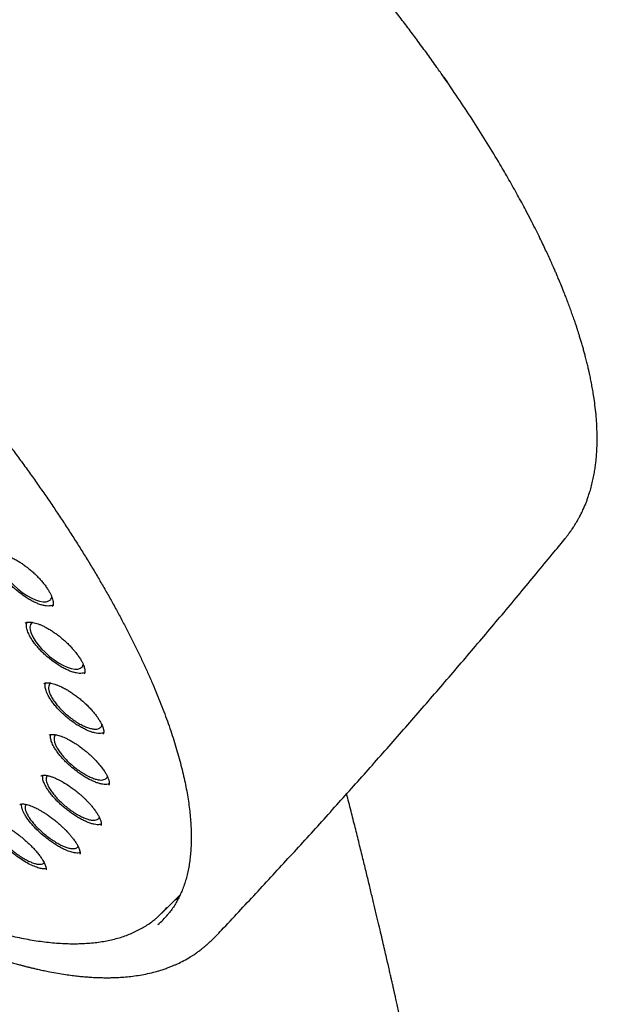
# Model space of a CAD drawing. Header units: millimetres. Extents: x 8 to 1577, y 12 to 2534.
# Tile 27 of 65: x 1348 to 1374, y 853 to 897. Entities that reach past the tile are written whole.
import ezdxf

# ---------------------------------------------------------------- set-up
doc = ezdxf.new("R2010")
doc.units = ezdxf.units.MM

msp = doc.modelspace()

# ---------------------------------------------------------------- linework, layer by layer
at = {"color": 7, "linetype": 'Continuous', "lineweight": 30}
for p, q in [((1366.498, 894.226), (1366.663, 893.987)), ((1366.546, 894.161), (1366.5, 894.227)), ((1347.829, 869.874), (1347.824, 869.871)), ((1353.916, 856.936), (1354.75, 857.772)), ((1354.666, 857.595), (1354.481, 857.503)), ((1356.345, 855.929), (1356.342, 855.926))]:
    msp.add_line(p, q, dxfattribs=at)
at = {"color": 7, "linetype": 'Continuous', "lineweight": 30, "flags": 128}
for points in [[(1346.798, 872.944), (1346.738, 872.911), (1346.677, 872.832), (1346.648, 872.725), (1346.652, 872.597), (1346.691, 872.446), (1346.761, 872.284), (1346.863, 872.106), (1346.99, 871.928), (1347.145, 871.743), (1347.315, 871.569), (1347.504, 871.399), (1347.698, 871.248), (1347.901, 871.111), (1348.097, 871.001), (1348.29, 870.913), (1348.466, 870.856), (1348.628, 870.827), (1348.763, 870.829), (1348.876, 870.863), (1348.876, 870.863)], [(1348.167, 869.905), (1348.126, 869.883), (1348.068, 869.806), (1348.041, 869.7), (1348.049, 869.575), (1348.09, 869.426), (1348.163, 869.266), (1348.268, 869.091), (1348.398, 868.915), (1348.555, 868.733), (1348.727, 868.56), (1348.919, 868.392), (1349.114, 868.243), (1349.318, 868.108), (1349.514, 867.999), (1349.707, 867.912), (1349.882, 867.855), (1350.043, 867.826), (1350.177, 867.828), (1350.288, 867.86), (1350.288, 867.86)]]:
    msp.add_lwpolyline(points, dxfattribs=at)
at = {"color": 7, "linetype": 'Continuous', "lineweight": 30}
for centre, radius, start, end in [((1351.22, 859.624), 3.807, 309.911, 320.1805), ((1351.259, 859.349), 3.836, 310.35, 319.8317)]:
    msp.add_arc(centre, radius, start, end, dxfattribs=at)
for points, knots in [([(1366.5, 894.227), (1366.397, 894.373), (1366.159, 894.714), (1365.773, 895.251), (1365.359, 895.819), (1364.949, 896.368), (1364.548, 896.897), (1364.139, 897.426), (1363.724, 897.955), (1363.302, 898.483), (1362.874, 899.01), (1362.44, 899.536), (1362, 900.061), (1361.555, 900.583), (1361.105, 901.104), (1360.65, 901.621), (1360.191, 902.135), (1359.729, 902.644), (1359.267, 903.147), (1358.806, 903.64), (1358.358, 904.113), (1357.947, 904.541), (1357.587, 904.911), (1357.188, 905.317), (1356.903, 905.602), (1356.72, 905.786)], [0, 0, 0, 0, 0.037246, 0.086819, 0.136763, 0.181631, 0.226532, 0.271457, 0.316401, 0.361358, 0.406322, 0.451284, 0.496234, 0.541157, 0.586034, 0.630839, 0.675529, 0.720037, 0.764241, 0.807902, 0.850457, 0.890204, 0.922366, 0.949988, 1, 1, 1, 1]), ([(1306.867, 905.253), (1306.817, 905.203), (1306.72, 905.11), (1306.598, 904.981), (1306.502, 904.874), (1306.422, 904.78), (1306.353, 904.697), (1306.294, 904.622), (1306.237, 904.549), (1306.183, 904.476), (1306.128, 904.399), (1306.071, 904.316), (1306.011, 904.227), (1305.955, 904.138), (1305.907, 904.059), (1305.866, 903.99), (1305.829, 903.924), (1305.787, 903.849), (1305.738, 903.756), (1305.68, 903.642), (1305.621, 903.519), (1305.564, 903.391), (1305.512, 903.265), (1305.455, 903.121), (1305.397, 902.961), (1305.34, 902.786), (1305.292, 902.623), (1305.25, 902.47), (1305.214, 902.323), (1305.181, 902.174), (1305.15, 902.022), (1305.123, 901.871), (1305.098, 901.716), (1305.076, 901.555), (1305.055, 901.375), (1305.037, 901.176), (1305.023, 900.976), (1305.014, 900.789), (1305.009, 900.627), (1305.007, 900.482), (1305.007, 900.355), (1305.008, 900.244), (1305.011, 900.12), (1305.016, 899.971), (1305.024, 899.786), (1305.039, 899.555), (1305.063, 899.271), (1305.102, 898.926), (1305.154, 898.542), (1305.21, 898.203), (1305.262, 897.921), (1305.303, 897.714), (1305.345, 897.514), (1305.386, 897.332), (1305.423, 897.172), (1305.456, 897.034), (1305.484, 896.92), (1305.507, 896.829), (1305.525, 896.76), (1305.541, 896.697), (1305.56, 896.627), (1305.584, 896.535), (1305.615, 896.421), (1305.655, 896.278), (1305.705, 896.106), (1305.762, 895.912), (1305.824, 895.712), (1305.886, 895.515), (1305.974, 895.244), (1306.09, 894.903), (1306.235, 894.498), (1306.381, 894.106), (1306.537, 893.708), (1306.708, 893.287), (1306.9, 892.833), (1307.116, 892.344), (1307.357, 891.818), (1307.608, 891.293), (1307.863, 890.776), (1308.11, 890.292), (1308.357, 889.822), (1308.597, 889.376), (1308.828, 888.958), (1309.048, 888.567), (1309.227, 888.255), (1309.369, 888.012), (1309.474, 887.833), (1309.567, 887.675), (1309.645, 887.544), (1309.705, 887.444), (1309.755, 887.361), (1309.807, 887.275), (1309.871, 887.17), (1309.953, 887.035), (1310.054, 886.869), (1310.177, 886.671), (1310.318, 886.444), (1310.48, 886.187), (1310.661, 885.904), (1310.941, 885.469), (1311.319, 884.895), (1311.828, 884.143), (1312.375, 883.356), (1312.963, 882.536), (1313.61, 881.657), (1314.319, 880.721), (1315.097, 879.725), (1315.889, 878.743), (1316.693, 877.772), (1317.509, 876.815), (1318.383, 875.815), (1319.323, 874.772), (1320.332, 873.686), (1321.36, 872.611), (1322.413, 871.544), (1323.488, 870.485), (1324.584, 869.439), (1325.692, 868.413), (1326.811, 867.408), (1327.859, 866.495), (1328.841, 865.664), (1329.761, 864.906), (1330.702, 864.152), (1331.663, 863.403), (1332.606, 862.691), (1333.52, 862.02), (1334.392, 861.399), (1335.246, 860.808), (1335.929, 860.351), (1336.447, 860.011), (1336.807, 859.778), (1337.163, 859.551), (1337.506, 859.336), (1337.821, 859.141), (1338.097, 858.972), (1338.315, 858.841), (1338.482, 858.741), (1338.612, 858.663), (1338.743, 858.586), (1338.894, 858.497), (1339.075, 858.391), (1339.283, 858.27), (1339.515, 858.138), (1339.765, 857.996), (1340.075, 857.824), (1340.45, 857.619), (1340.893, 857.381), (1341.368, 857.134), (1341.875, 856.878), (1342.423, 856.609), (1342.987, 856.344), (1343.541, 856.094), (1344.047, 855.875), (1344.507, 855.685), (1344.923, 855.519), (1345.295, 855.377), (1345.636, 855.251), (1345.962, 855.136), (1346.288, 855.025), (1346.621, 854.916), (1346.962, 854.811), (1347.23, 854.732), (1347.419, 854.679), (1347.523, 854.65), (1347.611, 854.626), (1347.685, 854.607), (1347.746, 854.591), (1347.803, 854.576), (1347.87, 854.558), (1347.966, 854.534), (1348.095, 854.502), (1348.26, 854.463), (1348.455, 854.418), (1348.679, 854.37), (1348.961, 854.313), (1349.278, 854.255), (1349.61, 854.202), (1349.908, 854.161), (1350.174, 854.129), (1350.409, 854.106), (1350.614, 854.089), (1350.792, 854.077), (1350.948, 854.069), (1351.088, 854.063), (1351.216, 854.06), (1351.345, 854.058), (1351.485, 854.057), (1351.644, 854.058), (1351.82, 854.063), (1352.045, 854.073), (1352.317, 854.092), (1352.632, 854.125), (1352.96, 854.173), (1353.296, 854.238), (1353.587, 854.308), (1353.834, 854.379), (1354.027, 854.441), (1354.203, 854.504), (1354.357, 854.565), (1354.493, 854.622), (1354.673, 854.703), (1354.907, 854.819), (1355.133, 854.948), (1355.293, 855.049), (1355.384, 855.109), (1355.457, 855.159), (1355.52, 855.204), (1355.583, 855.25), (1355.657, 855.305), (1355.727, 855.36), (1355.786, 855.407), (1355.83, 855.443), (1355.868, 855.475), (1355.901, 855.504), (1355.936, 855.534), (1355.982, 855.574), (1356.046, 855.632), (1356.13, 855.71), (1356.232, 855.809), (1356.304, 855.885), (1356.343, 855.925)], [0, 0, 0, 0, 0.0037612, 0.0071325, 0.010107, 0.0126216, 0.0146703, 0.0165237, 0.0183593, 0.0202922, 0.0221271, 0.0242578, 0.0266634, 0.0289199, 0.0308594, 0.0324824, 0.0338915, 0.0354563, 0.0378364, 0.0405522, 0.0435739, 0.0465749, 0.0494647, 0.0522435, 0.0563858, 0.0602464, 0.0638156, 0.0670119, 0.0701336, 0.0732715, 0.0764258, 0.0797207, 0.0826672, 0.0859454, 0.089555, 0.0934958, 0.0977609, 0.1011933, 0.1042697, 0.1069905, 0.1093558, 0.1113659, 0.1131681, 0.1162293, 0.1195918, 0.1232554, 0.1287259, 0.1347591, 0.1413544, 0.1485111, 0.1519068, 0.1554125, 0.158735, 0.1616796, 0.1642466, 0.1664363, 0.1682487, 0.169684, 0.1707424, 0.1715448, 0.1726326, 0.1740709, 0.1758596, 0.1779986, 0.1807559, 0.1838547, 0.1869237, 0.1899175, 0.1928361, 0.1991899, 0.2051561, 0.2107353, 0.21633, 0.2223797, 0.2287643, 0.2355876, 0.2428494, 0.2505494, 0.2571069, 0.2637725, 0.2700162, 0.2758033, 0.2813764, 0.286449, 0.2910213, 0.2935247, 0.2958481, 0.2979239, 0.2996026, 0.3008786, 0.3017705, 0.3028024, 0.3041496, 0.3058119, 0.3079608, 0.3104772, 0.3133609, 0.3166119, 0.32023, 0.324065, 0.3330153, 0.3418308, 0.3521492, 0.3622765, 0.3722132, 0.3845875, 0.3967737, 0.4088324, 0.4207637, 0.4325677, 0.4442448, 0.4579126, 0.4715784, 0.4852431, 0.4989076, 0.5128207, 0.5267343, 0.5406485, 0.5545636, 0.5684798, 0.5795193, 0.5907973, 0.6023141, 0.6140701, 0.626066, 0.6369469, 0.6477322, 0.6582901, 0.6686206, 0.6731849, 0.6777033, 0.6821759, 0.6865992, 0.6906609, 0.6941574, 0.6970886, 0.6989913, 0.7005465, 0.7020732, 0.7040071, 0.7063509, 0.7090519, 0.712072, 0.7153202, 0.7187966, 0.7241588, 0.7299871, 0.7362819, 0.7430435, 0.7502641, 0.7584749, 0.7661201, 0.7731991, 0.7797114, 0.7856566, 0.7910342, 0.7958441, 0.8005921, 0.8054121, 0.8104062, 0.8155747, 0.8209177, 0.8227558, 0.8243703, 0.825754, 0.8269068, 0.8278287, 0.8286016, 0.8296328, 0.8309777, 0.8331139, 0.8357463, 0.8388751, 0.8425007, 0.8466133, 0.8526963, 0.8582923, 0.8634009, 0.8680217, 0.8721542, 0.875798, 0.8789117, 0.8817373, 0.884285, 0.8865547, 0.8888187, 0.8914116, 0.8943735, 0.8977047, 0.9014056, 0.9072819, 0.913569, 0.9202219, 0.9272412, 0.9345743, 0.9389708, 0.9433168, 0.9472667, 0.9507727, 0.9538342, 0.9566487, 0.9634253, 0.9704035, 0.9730075, 0.9752887, 0.9772005, 0.9784381, 0.9800141, 0.9819288, 0.9840733, 0.9853575, 0.9864916, 0.9874755, 0.9883091, 0.9890629, 0.9901212, 0.991834, 0.9940511, 0.9967728, 1, 1, 1, 1]), ([(1307.827, 903.103), (1307.884, 903.15), (1308.003, 903.246), (1308.197, 903.379), (1308.405, 903.505), (1308.624, 903.62), (1308.853, 903.724), (1309.092, 903.816), (1309.341, 903.898), (1309.6, 903.968), (1309.869, 904.027), (1310.147, 904.075), (1310.435, 904.111), (1310.733, 904.137), (1311.04, 904.151), (1311.356, 904.154), (1311.681, 904.146), (1312.016, 904.127), (1312.36, 904.096), (1312.712, 904.054), (1313.073, 904.001), (1313.442, 903.937), (1313.82, 903.861), (1314.206, 903.774), (1314.6, 903.676), (1315.002, 903.567), (1315.411, 903.447), (1315.827, 903.315), (1316.251, 903.173), (1316.682, 903.019), (1317.119, 902.855), (1317.563, 902.68), (1318.013, 902.494), (1318.469, 902.297), (1318.932, 902.09), (1319.399, 901.872), (1319.873, 901.644), (1320.351, 901.405), (1320.834, 901.157), (1321.323, 900.898), (1321.815, 900.629), (1322.312, 900.35), (1322.813, 900.062), (1323.317, 899.764), (1323.826, 899.457), (1324.337, 899.14), (1324.852, 898.814), (1325.369, 898.479), (1325.889, 898.136), (1326.411, 897.783), (1326.935, 897.423), (1327.461, 897.053), (1327.988, 896.676), (1328.517, 896.291), (1329.047, 895.898), (1329.578, 895.497), (1330.109, 895.088), (1330.641, 894.673), (1331.172, 894.25), (1331.704, 893.821), (1332.235, 893.385), (1332.765, 892.943), (1333.294, 892.494), (1333.822, 892.039), (1334.349, 891.579), (1334.874, 891.112), (1335.396, 890.641), (1335.917, 890.164), (1336.435, 889.683), (1336.951, 889.196), (1337.464, 888.706), (1337.973, 888.21), (1338.479, 887.711), (1338.982, 887.209), (1339.48, 886.702), (1339.974, 886.193), (1340.465, 885.68), (1340.95, 885.164), (1341.431, 884.646), (1341.906, 884.126), (1342.376, 883.603), (1342.841, 883.079), (1343.3, 882.553), (1343.754, 882.026), (1344.201, 881.497), (1344.641, 880.968), (1345.075, 880.438), (1345.503, 879.908), (1345.923, 879.378), (1346.337, 878.848), (1346.742, 878.318), (1347.141, 877.789), (1347.531, 877.261), (1347.914, 876.734), (1348.289, 876.209), (1348.655, 875.685), (1349.013, 875.163), (1349.362, 874.643), (1349.703, 874.126), (1350.034, 873.611), (1350.357, 873.099), (1350.67, 872.59), (1350.974, 872.085), (1351.268, 871.583), (1351.553, 871.086), (1351.828, 870.592), (1352.093, 870.103), (1352.348, 869.618), (1352.592, 869.138), (1352.827, 868.663), (1353.051, 868.193), (1353.264, 867.729), (1353.467, 867.271), (1353.66, 866.818), (1353.841, 866.372), (1354.012, 865.932), (1354.172, 865.499), (1354.32, 865.072), (1354.458, 864.653), (1354.585, 864.241), (1354.7, 863.836), (1354.804, 863.439), (1354.898, 863.05), (1354.979, 862.669), (1355.05, 862.296), (1355.109, 861.931), (1355.157, 861.575), (1355.194, 861.228), (1355.219, 860.89), (1355.234, 860.56), (1355.236, 860.24), (1355.228, 859.93), (1355.209, 859.628), (1355.178, 859.337), (1355.136, 859.055), (1355.084, 858.782), (1355.02, 858.52), (1354.945, 858.267), (1354.859, 858.024), (1354.762, 857.792), (1354.654, 857.569), (1354.535, 857.356), (1354.404, 857.154), (1354.285, 856.99), (1354.206, 856.898), (1354.179, 856.865)], [0, 0, 0, 0, 0.0066712, 0.0138408, 0.0209964, 0.0281344, 0.0352527, 0.0423507, 0.049429, 0.056489, 0.0635328, 0.0705627, 0.0775809, 0.0845897, 0.0915911, 0.0985868, 0.1055785, 0.1125673, 0.1195544, 0.1265405, 0.1335264, 0.1405124, 0.1474989, 0.1544863, 0.1614749, 0.1684646, 0.1754558, 0.1824484, 0.1894425, 0.1964381, 0.2034351, 0.2104336, 0.2174334, 0.2244346, 0.2314371, 0.2384408, 0.2454456, 0.2524516, 0.2594586, 0.2664666, 0.2734756, 0.2804854, 0.2874961, 0.2945075, 0.3015197, 0.3085325, 0.315546, 0.3225601, 0.3295748, 0.33659, 0.3436057, 0.3506219, 0.3576385, 0.3646555, 0.3716728, 0.3786906, 0.3857086, 0.392727, 0.3997456, 0.4067645, 0.4137836, 0.4208029, 0.4278225, 0.4348422, 0.441862, 0.448882, 0.4559021, 0.4629224, 0.4699427, 0.4769631, 0.4839835, 0.491004, 0.4980246, 0.5050451, 0.5120657, 0.5190862, 0.5261067, 0.5331271, 0.5401475, 0.5471678, 0.554188, 0.5612081, 0.568228, 0.5752478, 0.5822675, 0.5892869, 0.5963062, 0.6033253, 0.6103441, 0.6173626, 0.6243809, 0.6313988, 0.6384165, 0.6454337, 0.6524506, 0.6594671, 0.6664832, 0.6734988, 0.6805138, 0.6875284, 0.6945424, 0.7015557, 0.7085684, 0.7155805, 0.7225917, 0.7296022, 0.7366119, 0.7436207, 0.7506285, 0.7576354, 0.7646411, 0.7716458, 0.7786493, 0.7856515, 0.7926525, 0.7996521, 0.8066503, 0.813647, 0.8206423, 0.827636, 0.8346282, 0.8416188, 0.848608, 0.8555959, 0.8625824, 0.869568, 0.8765527, 0.8835371, 0.8905215, 0.8975065, 0.9044928, 0.9114814, 0.9184734, 0.9254703, 0.9324737, 0.9394856, 0.9465081, 0.9535435, 0.9605941, 0.967662, 0.9747491, 0.9818563, 0.9889838, 0.9961302, 1, 1, 1, 1]), ([(1307.648, 902.567), (1307.624, 902.539), (1307.547, 902.449), (1307.427, 902.284), (1307.289, 902.074), (1307.162, 901.853), (1307.047, 901.621), (1306.943, 901.379), (1306.851, 901.126), (1306.77, 900.863), (1306.7, 900.59), (1306.642, 900.308), (1306.596, 900.015), (1306.562, 899.713), (1306.539, 899.401), (1306.528, 899.08), (1306.529, 898.75), (1306.542, 898.411), (1306.566, 898.063), (1306.602, 897.707), (1306.65, 897.342), (1306.71, 896.97), (1306.781, 896.589), (1306.863, 896.201), (1306.957, 895.805), (1307.063, 895.401), (1307.18, 894.991), (1307.308, 894.573), (1307.447, 894.149), (1307.598, 893.718), (1307.759, 893.28), (1307.932, 892.837), (1308.115, 892.387), (1308.309, 891.932), (1308.514, 891.471), (1308.73, 891.004), (1308.955, 890.532), (1309.192, 890.056), (1309.438, 889.574), (1309.695, 889.088), (1309.961, 888.598), (1310.238, 888.104), (1310.524, 887.605), (1310.82, 887.103), (1311.125, 886.598), (1311.44, 886.09), (1311.764, 885.578), (1312.097, 885.064), (1312.438, 884.548), (1312.789, 884.029), (1313.148, 883.508), (1313.515, 882.986), (1313.89, 882.462), (1314.274, 881.937), (1314.665, 881.411), (1315.064, 880.884), (1315.471, 880.357), (1315.884, 879.829), (1316.305, 879.302), (1316.733, 878.774), (1317.167, 878.248), (1317.608, 877.722), (1318.055, 877.197), (1318.508, 876.673), (1318.967, 876.15), (1319.431, 875.63), (1319.901, 875.111), (1320.376, 874.595), (1320.856, 874.081), (1321.341, 873.57), (1321.83, 873.061), (1322.323, 872.556), (1322.821, 872.055), (1323.322, 871.557), (1323.827, 871.063), (1324.335, 870.573), (1324.846, 870.087), (1325.36, 869.606), (1325.877, 869.13), (1326.395, 868.659), (1326.916, 868.193), (1327.439, 867.733), (1327.964, 867.279), (1328.49, 866.83), (1329.017, 866.387), (1329.545, 865.951), (1330.073, 865.522), (1330.602, 865.099), (1331.131, 864.683), (1331.659, 864.274), (1332.188, 863.873), (1332.716, 863.479), (1333.243, 863.093), (1333.768, 862.715), (1334.293, 862.344), (1334.816, 861.982), (1335.337, 861.629), (1335.855, 861.284), (1336.372, 860.948), (1336.886, 860.621), (1337.397, 860.303), (1337.905, 859.994), (1338.41, 859.695), (1338.911, 859.405), (1339.408, 859.124), (1339.902, 858.854), (1340.391, 858.593), (1340.875, 858.343), (1341.356, 858.102), (1341.831, 857.872), (1342.301, 857.652), (1342.766, 857.443), (1343.225, 857.245), (1343.678, 857.057), (1344.126, 856.88), (1344.567, 856.713), (1345.002, 856.558), (1345.431, 856.414), (1345.852, 856.281), (1346.267, 856.159), (1346.675, 856.049), (1347.075, 855.949), (1347.468, 855.862), (1347.853, 855.785), (1348.231, 855.72), (1348.6, 855.667), (1348.961, 855.626), (1349.314, 855.596), (1349.658, 855.578), (1349.994, 855.571), (1350.321, 855.577), (1350.638, 855.594), (1350.947, 855.623), (1351.245, 855.663), (1351.535, 855.716), (1351.814, 855.78), (1352.083, 855.856), (1352.342, 855.944), (1352.591, 856.043), (1352.829, 856.154), (1353.056, 856.276), (1353.273, 856.409), (1353.472, 856.548), (1353.593, 856.647), (1353.65, 856.693)], [0, 0, 0, 0, 0.003066, 0.009994, 0.01693, 0.023877, 0.030838, 0.037815, 0.04481, 0.051823, 0.058853, 0.065899, 0.072959, 0.080031, 0.087114, 0.094205, 0.101302, 0.108404, 0.11551, 0.122619, 0.129728, 0.136838, 0.143948, 0.151058, 0.158166, 0.165273, 0.172379, 0.179484, 0.186587, 0.193688, 0.200788, 0.207887, 0.214984, 0.222079, 0.229174, 0.236267, 0.243359, 0.250449, 0.257539, 0.264628, 0.271715, 0.278802, 0.285888, 0.292973, 0.300057, 0.307141, 0.314223, 0.321306, 0.328387, 0.335468, 0.342549, 0.349629, 0.356709, 0.363788, 0.370867, 0.377945, 0.385024, 0.392101, 0.399179, 0.406256, 0.413333, 0.42041, 0.427487, 0.434563, 0.44164, 0.448716, 0.455792, 0.462868, 0.469944, 0.47702, 0.484095, 0.491171, 0.498247, 0.505322, 0.512398, 0.519474, 0.526549, 0.533625, 0.540701, 0.547777, 0.554853, 0.561929, 0.569005, 0.576081, 0.583158, 0.590235, 0.597311, 0.604389, 0.611466, 0.618544, 0.625621, 0.6327, 0.639778, 0.646857, 0.653937, 0.661016, 0.668096, 0.675177, 0.682258, 0.68934, 0.696422, 0.703505, 0.710589, 0.717673, 0.724758, 0.731844, 0.738931, 0.746019, 0.753107, 0.760197, 0.767288, 0.77438, 0.781473, 0.788567, 0.795663, 0.802761, 0.809859, 0.816959, 0.824061, 0.831164, 0.838269, 0.845376, 0.852483, 0.859593, 0.866703, 0.873814, 0.880926, 0.888038, 0.895148, 0.902257, 0.909364, 0.916466, 0.923563, 0.930652, 0.937733, 0.944802, 0.951858, 0.958898, 0.965922, 0.972928, 0.979917, 0.986887, 0.993842, 1, 1, 1, 1]), ([(1371.91, 873.65), (1371.942, 873.69), (1372, 873.762), (1372.076, 873.862), (1372.133, 873.94), (1372.18, 874.007), (1372.228, 874.076), (1372.284, 874.16), (1372.345, 874.256), (1372.404, 874.352), (1372.454, 874.437), (1372.493, 874.506), (1372.53, 874.573), (1372.568, 874.644), (1372.611, 874.728), (1372.658, 874.822), (1372.716, 874.945), (1372.779, 875.089), (1372.843, 875.245), (1372.902, 875.399), (1372.959, 875.565), (1373.024, 875.767), (1373.09, 876.003), (1373.152, 876.263), (1373.204, 876.521), (1373.245, 876.766), (1373.276, 876.998), (1373.299, 877.216), (1373.318, 877.445), (1373.333, 877.702), (1373.34, 878.005), (1373.338, 878.34), (1373.325, 878.702), (1373.298, 879.087), (1373.257, 879.486), (1373.208, 879.855), (1373.158, 880.178), (1373.11, 880.45), (1373.061, 880.704), (1373.015, 880.925), (1372.972, 881.121), (1372.929, 881.308), (1372.879, 881.516), (1372.826, 881.723), (1372.773, 881.921), (1372.723, 882.106), (1372.669, 882.295), (1372.614, 882.481), (1372.561, 882.654), (1372.513, 882.807), (1372.469, 882.947), (1372.423, 883.089), (1372.366, 883.258), (1372.297, 883.462), (1372.216, 883.691), (1372.131, 883.926), (1372.045, 884.157), (1371.959, 884.383), (1371.86, 884.636), (1371.75, 884.908), (1371.638, 885.178), (1371.546, 885.396), (1371.466, 885.582), (1371.382, 885.772), (1371.281, 886), (1371.165, 886.253), (1371.038, 886.528), (1370.899, 886.819), (1370.743, 887.142), (1370.566, 887.497), (1370.368, 887.885), (1370.111, 888.377), (1369.792, 888.969), (1369.408, 889.653), (1368.961, 890.423), (1368.442, 891.282), (1367.843, 892.23), (1367.216, 893.188), (1366.773, 893.832), (1366.551, 894.154)], [0, 0, 0, 0, 0.008786, 0.015974, 0.021565, 0.025562, 0.030384, 0.036413, 0.043685, 0.05075, 0.056595, 0.061224, 0.065074, 0.070451, 0.075979, 0.082325, 0.089782, 0.10102, 0.111203, 0.120853, 0.131643, 0.14362, 0.159876, 0.176707, 0.192645, 0.207545, 0.221413, 0.23427, 0.246119, 0.261545, 0.278868, 0.297836, 0.317906, 0.338912, 0.360595, 0.381724, 0.396724, 0.410623, 0.423467, 0.435278, 0.443836, 0.452793, 0.463002, 0.474376, 0.482995, 0.491847, 0.500933, 0.51008, 0.518349, 0.525479, 0.531636, 0.53797, 0.545273, 0.555229, 0.566127, 0.576805, 0.5872, 0.59731, 0.60705, 0.621007, 0.633536, 0.643018, 0.649907, 0.658071, 0.668088, 0.679957, 0.691236, 0.703794, 0.717632, 0.732749, 0.749144, 0.766721, 0.794709, 0.822682, 0.850636, 0.888042, 0.925408, 0.962728, 1, 1, 1, 1]), ([(1356.346, 855.928), (1356.424, 856.01), (1357.018, 856.636), (1358.118, 857.816), (1359.645, 859.47), (1361.159, 861.134), (1362.662, 862.808), (1364.153, 864.491), (1365.632, 866.185), (1367.1, 867.888), (1368.555, 869.601), (1369.997, 871.324), (1371.116, 872.674), (1371.75, 873.453), (1371.912, 873.652)], [0, 0, 0, 0, 0.014362, 0.109727, 0.205079, 0.30042, 0.395748, 0.491062, 0.586363, 0.681648, 0.776918, 0.872171, 0.967407, 1, 1, 1, 1]), ([(1346.439, 872.909), (1346.453, 872.921), (1346.478, 872.941), (1346.527, 872.955), (1346.58, 872.963), (1346.657, 872.966), (1346.784, 872.952), (1346.952, 872.908), (1347.126, 872.843), (1347.294, 872.766), (1347.46, 872.676), (1347.619, 872.578), (1347.767, 872.477), (1347.917, 872.364), (1348.069, 872.241), (1348.219, 872.108), (1348.363, 871.969), (1348.496, 871.828), (1348.624, 871.679), (1348.742, 871.527), (1348.844, 871.376), (1348.923, 871.241), (1348.986, 871.117), (1349.035, 870.998), (1349.066, 870.894), (1349.082, 870.799), (1349.083, 870.724), (1349.073, 870.66), (1349.05, 870.631), (1349.038, 870.615)], [0, 0, 0, 0, 0.045087, 0.080252, 0.105684, 0.129053, 0.177799, 0.230435, 0.267943, 0.307338, 0.348315, 0.380025, 0.412586, 0.445998, 0.480232, 0.515245, 0.550982, 0.585938, 0.618882, 0.659726, 0.6971, 0.731004, 0.762965, 0.797873, 0.836047, 0.867002, 0.903929, 0.948296, 1, 1, 1, 1]), ([(1348.968, 870.645), (1348.929, 870.641), (1348.852, 870.632), (1348.714, 870.647), (1348.563, 870.682), (1348.4, 870.738), (1348.228, 870.813), (1348.05, 870.907), (1347.869, 871.018), (1347.688, 871.144), (1347.511, 871.282), (1347.339, 871.431), (1347.176, 871.588), (1347, 871.777), (1346.822, 871.998), (1346.681, 872.215), (1346.587, 872.396), (1346.529, 872.543), (1346.489, 872.699), (1346.476, 872.845), (1346.507, 872.92), (1346.52, 872.951)], [0, 0, 0, 0, 0.049266, 0.097688, 0.146112, 0.195444, 0.243837, 0.292134, 0.341291, 0.389677, 0.438154, 0.487067, 0.535425, 0.584159, 0.656982, 0.729994, 0.778761, 0.827051, 0.875896, 0.94877, 1, 1, 1, 1]), ([(1348.876, 870.863), (1348.895, 870.874), (1348.933, 870.896), (1348.981, 870.953), (1349.011, 871.002), (1349.013, 871.044), (1349.013, 871.045)], [0, 0, 0, 0, 0.272641, 0.548316, 0.981375, 1, 1, 1, 1]), ([(1349.072, 870.677), (1349.071, 870.676), (1349.043, 870.658), (1349.005, 870.652), (1348.968, 870.645)], [0, 0, 0, 0, 0.039259, 1, 1, 1, 1]), ([(1347.828, 869.875), (1347.84, 869.884), (1347.861, 869.901), (1347.903, 869.914), (1347.946, 869.921), (1347.99, 869.924), (1348.045, 869.923), (1348.12, 869.916), (1348.225, 869.896), (1348.339, 869.864), (1348.462, 869.821), (1348.588, 869.767), (1348.73, 869.698), (1348.881, 869.613), (1349.038, 869.515), (1349.196, 869.406), (1349.353, 869.288), (1349.507, 869.162), (1349.657, 869.029), (1349.798, 868.891), (1349.93, 868.75), (1350.062, 868.596), (1350.184, 868.436), (1350.288, 868.279), (1350.364, 868.145), (1350.417, 868.033), (1350.455, 867.934), (1350.475, 867.861), (1350.486, 867.805), (1350.491, 867.76), (1350.492, 867.717), (1350.488, 867.676), (1350.478, 867.638), (1350.462, 867.618), (1350.454, 867.607)], [0, 0, 0, 0, 0.04001, 0.072523, 0.097373, 0.115978, 0.133817, 0.162866, 0.193099, 0.227209, 0.255338, 0.285633, 0.318092, 0.352359, 0.386884, 0.421506, 0.456221, 0.491023, 0.525919, 0.560899, 0.595724, 0.630396, 0.674471, 0.714252, 0.74979, 0.781128, 0.809315, 0.84049, 0.857567, 0.875641, 0.897748, 0.9259, 0.959986, 1, 1, 1, 1]), ([(1350.363, 867.636), (1350.323, 867.634), (1350.244, 867.629), (1350.104, 867.649), (1349.951, 867.688), (1349.786, 867.748), (1349.613, 867.827), (1349.433, 867.924), (1349.252, 868.036), (1349.07, 868.164), (1348.892, 868.303), (1348.72, 868.452), (1348.558, 868.609), (1348.408, 868.769), (1348.273, 868.932), (1348.155, 869.093), (1348.039, 869.278), (1347.941, 869.477), (1347.889, 869.657), (1347.879, 869.793), (1347.886, 869.872), (1347.903, 869.906), (1347.906, 869.914)], [0, 0, 0, 0, 0.0499082, 0.0990262, 0.1482043, 0.198241, 0.2473288, 0.2963213, 0.3462415, 0.3953258, 0.4444359, 0.494114, 0.543177, 0.5925341, 0.6418344, 0.6911034, 0.7406273, 0.8144727, 0.8884093, 0.9379409, 0.9869395, 1, 1, 1, 1]), ([(1350.288, 867.86), (1350.307, 867.871), (1350.343, 867.892), (1350.391, 867.945), (1350.408, 867.997), (1350.418, 868.028)], [0, 0, 0, 0, 0.286239, 0.575661, 1, 1, 1, 1]), ([(1350.485, 867.67), (1350.479, 867.667), (1350.446, 867.648), (1350.4, 867.642), (1350.363, 867.636)], [0, 0, 0, 0, 0.182247, 1, 1, 1, 1]), ([(1348.654, 867.167), (1348.665, 867.176), (1348.685, 867.192), (1348.724, 867.204), (1348.76, 867.21), (1348.795, 867.213), (1348.831, 867.213), (1348.887, 867.21), (1348.974, 867.199), (1349.089, 867.171), (1349.211, 867.131), (1349.343, 867.079), (1349.497, 867.009), (1349.659, 866.922), (1349.826, 866.821), (1349.988, 866.712), (1350.153, 866.59), (1350.316, 866.459), (1350.472, 866.323), (1350.62, 866.183), (1350.756, 866.041), (1350.881, 865.899), (1350.991, 865.76), (1351.085, 865.628), (1351.16, 865.509), (1351.216, 865.406), (1351.256, 865.322), (1351.284, 865.254), (1351.304, 865.195), (1351.317, 865.147), (1351.326, 865.104), (1351.332, 865.063), (1351.333, 865.022), (1351.33, 864.985), (1351.322, 864.952), (1351.308, 864.934), (1351.301, 864.925)], [0, 0, 0, 0, 0.041513, 0.074036, 0.097302, 0.111775, 0.12554, 0.140827, 0.175819, 0.210329, 0.240999, 0.271884, 0.307394, 0.347527, 0.38069, 0.416465, 0.453083, 0.489488, 0.525631, 0.561455, 0.596918, 0.632008, 0.666756, 0.70112, 0.732864, 0.760922, 0.785299, 0.806008, 0.823598, 0.843863, 0.859726, 0.877451, 0.899203, 0.926971, 0.960595, 1, 1, 1, 1]), ([(1351.186, 864.954), (1351.146, 864.953), (1351.065, 864.953), (1350.922, 864.978), (1350.767, 865.023), (1350.6, 865.088), (1350.425, 865.171), (1350.245, 865.272), (1350.062, 865.387), (1349.88, 865.517), (1349.703, 865.658), (1349.532, 865.807), (1349.371, 865.963), (1349.222, 866.123), (1349.089, 866.283), (1348.973, 866.442), (1348.861, 866.622), (1348.765, 866.817), (1348.715, 867.008), (1348.706, 867.14), (1348.732, 867.193), (1348.739, 867.206)], [0, 0, 0, 0, 0.050504, 0.100284, 0.150187, 0.20087, 0.250616, 0.300289, 0.350921, 0.400665, 0.450388, 0.500799, 0.550527, 0.600469, 0.650631, 0.700318, 0.75051, 0.825397, 0.90035, 0.975338, 1, 1, 1, 1]), ([(1348.976, 867.196), (1348.967, 867.192), (1348.929, 867.172), (1348.891, 867.109), (1348.866, 867.008), (1348.878, 866.881), (1348.922, 866.736), (1349, 866.575), (1349.107, 866.404), (1349.243, 866.226), (1349.4, 866.049), (1349.579, 865.874), (1349.769, 865.711), (1349.97, 865.559), (1350.172, 865.427), (1350.372, 865.316), (1350.563, 865.231), (1350.741, 865.173), (1350.897, 865.145), (1351.034, 865.144), (1351.101, 865.169), (1351.135, 865.182)], [0, 0, 0, 0, 0.01543, 0.069292, 0.124716, 0.178589, 0.234024, 0.287923, 0.343388, 0.397318, 0.452815, 0.506769, 0.562288, 0.616245, 0.671768, 0.725708, 0.781211, 0.835127, 0.890605, 0.94452, 1, 1, 1, 1]), ([(1351.135, 865.182), (1351.153, 865.193), (1351.188, 865.214), (1351.231, 865.261), (1351.244, 865.305), (1351.251, 865.33)], [0, 0, 0, 0, 0.312785, 0.62905, 1, 1, 1, 1]), ([(1348.891, 864.872), (1348.903, 864.881), (1348.925, 864.898), (1348.981, 864.91), (1349.051, 864.914), (1349.135, 864.907), (1349.225, 864.891), (1349.325, 864.864), (1349.434, 864.828), (1349.554, 864.781), (1349.683, 864.721), (1349.825, 864.649), (1349.976, 864.561), (1350.147, 864.452), (1350.322, 864.329), (1350.486, 864.201), (1350.625, 864.084), (1350.754, 863.969), (1350.891, 863.838), (1351.025, 863.699), (1351.154, 863.55), (1351.271, 863.401), (1351.372, 863.254), (1351.449, 863.124), (1351.5, 863.021), (1351.533, 862.942), (1351.554, 862.881), (1351.567, 862.832), (1351.575, 862.788), (1351.579, 862.745), (1351.578, 862.707), (1351.573, 862.673), (1351.561, 862.656), (1351.554, 862.647)], [0, 0, 0, 0, 0.047856, 0.088891, 0.122906, 0.152231, 0.18134, 0.210352, 0.239272, 0.26843, 0.298962, 0.330955, 0.364406, 0.399277, 0.442283, 0.478168, 0.507771, 0.537185, 0.568922, 0.607996, 0.642354, 0.681004, 0.722012, 0.757997, 0.788258, 0.812823, 0.832151, 0.852328, 0.870489, 0.890793, 0.918443, 0.954918, 1, 1, 1, 1]), ([(1351.413, 862.68), (1351.372, 862.682), (1351.289, 862.685), (1351.144, 862.717), (1350.986, 862.769), (1350.818, 862.839), (1350.641, 862.927), (1350.46, 863.032), (1350.277, 863.151), (1350.096, 863.284), (1349.919, 863.426), (1349.749, 863.576), (1349.59, 863.732), (1349.444, 863.891), (1349.313, 864.049), (1349.2, 864.205), (1349.091, 864.38), (1349, 864.569), (1348.958, 864.75), (1348.949, 864.864), (1348.971, 864.904), (1348.972, 864.906)], [0, 0, 0, 0, 0.051474, 0.102286, 0.153282, 0.204953, 0.255725, 0.306476, 0.358158, 0.408927, 0.459667, 0.511178, 0.561936, 0.612838, 0.664087, 0.714808, 0.765967, 0.842414, 0.918891, 0.995437, 1, 1, 1, 1]), ([(1349.193, 864.895), (1349.192, 864.894), (1349.162, 864.878), (1349.132, 864.82), (1349.109, 864.722), (1349.124, 864.597), (1349.172, 864.454), (1349.252, 864.295), (1349.362, 864.127), (1349.5, 863.951), (1349.66, 863.775), (1349.84, 863.603), (1350.032, 863.44), (1350.233, 863.29), (1350.435, 863.159), (1350.636, 863.048), (1350.825, 862.963), (1351.001, 862.904), (1351.156, 862.875), (1351.291, 862.873), (1351.356, 862.897), (1351.389, 862.909)], [0, 0, 0, 0, 0.00319, 0.057725, 0.113842, 0.168398, 0.224537, 0.279124, 0.335296, 0.389912, 0.446113, 0.500743, 0.556957, 0.611579, 0.667784, 0.72238, 0.778558, 0.833128, 0.889278, 0.943848, 1, 1, 1, 1]), ([(1351.329, 864.988), (1351.318, 864.982), (1351.278, 864.962), (1351.224, 864.957), (1351.186, 864.954)], [0, 0, 0, 0, 0.297491, 1, 1, 1, 1]), ([(1348.533, 863.059), (1348.542, 863.066), (1348.559, 863.079), (1348.603, 863.089), (1348.657, 863.094), (1348.722, 863.091), (1348.787, 863.082), (1348.877, 863.063), (1348.995, 863.029), (1349.146, 862.971), (1349.321, 862.891), (1349.525, 862.782), (1349.736, 862.65), (1349.927, 862.516), (1350.101, 862.383), (1350.259, 862.252), (1350.392, 862.133), (1350.494, 862.036), (1350.587, 861.943), (1350.681, 861.844), (1350.782, 861.73), (1350.888, 861.599), (1350.989, 861.459), (1351.074, 861.326), (1351.134, 861.213), (1351.174, 861.124), (1351.198, 861.055), (1351.212, 861.004), (1351.22, 860.962), (1351.224, 860.923), (1351.223, 860.891), (1351.219, 860.864), (1351.21, 860.851), (1351.205, 860.844)], [0, 0, 0, 0, 0.044072, 0.081281, 0.111422, 0.135961, 0.159328, 0.181686, 0.223377, 0.261065, 0.296699, 0.348599, 0.398794, 0.434152, 0.472552, 0.513238, 0.541153, 0.565863, 0.587637, 0.611954, 0.640906, 0.674449, 0.712563, 0.751186, 0.784678, 0.813026, 0.836264, 0.857066, 0.875579, 0.896109, 0.923057, 0.957748, 1, 1, 1, 1]), ([(1351.036, 860.884), (1350.993, 860.888), (1350.909, 860.897), (1350.761, 860.936), (1350.601, 860.994), (1350.431, 861.071), (1350.254, 861.164), (1350.073, 861.274), (1349.89, 861.397), (1349.709, 861.532), (1349.533, 861.677), (1349.365, 861.828), (1349.208, 861.984), (1349.065, 862.141), (1348.938, 862.298), (1348.828, 862.451), (1348.724, 862.621), (1348.641, 862.802), (1348.599, 862.971), (1348.612, 863.052), (1348.618, 863.09)], [0, 0, 0, 0, 0.052332, 0.104063, 0.15603, 0.208561, 0.260247, 0.311969, 0.364564, 0.416243, 0.467905, 0.520389, 0.572059, 0.62382, 0.67605, 0.727689, 0.77969, 0.857542, 0.935352, 1, 1, 1, 1]), ([(1348.824, 863.074), (1348.808, 863.054), (1348.772, 863.011), (1348.759, 862.915), (1348.775, 862.793), (1348.826, 862.653), (1348.909, 862.496), (1349.022, 862.329), (1349.162, 862.155), (1349.324, 861.981), (1349.505, 861.809), (1349.697, 861.648), (1349.899, 861.498), (1350.101, 861.367), (1350.3, 861.256), (1350.488, 861.17), (1350.662, 861.111), (1350.815, 861.08), (1350.947, 861.077), (1351.01, 861.1), (1351.043, 861.111)], [0, 0, 0, 0, 0.048343, 0.10503, 0.160147, 0.216864, 0.272012, 0.328763, 0.383934, 0.440707, 0.49588, 0.552654, 0.60781, 0.664563, 0.719688, 0.776409, 0.831508, 0.888203, 0.943303, 1, 1, 1, 1]), ([(1351.389, 862.909), (1351.406, 862.92), (1351.44, 862.94), (1351.477, 862.981), (1351.488, 863.017), (1351.492, 863.034)], [0, 0, 0, 0, 0.350244, 0.704388, 1, 1, 1, 1]), ([(1351.577, 862.709), (1351.56, 862.702), (1351.514, 862.683), (1351.452, 862.681), (1351.413, 862.68)], [0, 0, 0, 0, 0.377813, 1, 1, 1, 1]), ([(1374.014, 759.64), (1374.012, 760.232), (1374.005, 762.072), (1373.966, 765.131), (1373.9, 768.802), (1373.809, 772.414), (1373.696, 775.966), (1373.562, 779.459), (1373.411, 782.798), (1373.246, 785.988), (1373.07, 789.031), (1372.879, 792.024), (1372.673, 794.965), (1372.453, 797.856), (1372.22, 800.696), (1371.973, 803.485), (1371.715, 806.223), (1371.445, 808.91), (1371.164, 811.546), (1370.872, 814.132), (1370.577, 816.62), (1370.278, 819.013), (1369.979, 821.313), (1369.672, 823.568), (1369.359, 825.78), (1369.073, 827.717), (1368.819, 829.391), (1368.598, 830.808), (1368.376, 832.198), (1368.154, 833.553), (1367.935, 834.864), (1367.723, 836.109), (1367.517, 837.289), (1367.319, 838.405), (1367.125, 839.484), (1366.934, 840.524), (1366.747, 841.526), (1366.564, 842.491), (1366.386, 843.418), (1366.212, 844.308), (1366.044, 845.16), (1365.881, 845.972), (1365.725, 846.742), (1365.575, 847.473), (1365.431, 848.168), (1365.291, 848.835), (1365.156, 849.473), (1365.026, 850.082), (1364.903, 850.654), (1364.787, 851.19), (1364.687, 851.646), (1364.603, 852.029), (1364.533, 852.345), (1364.467, 852.642), (1364.406, 852.914), (1364.352, 853.154), (1364.307, 853.353), (1364.277, 853.486), (1364.259, 853.566), (1364.25, 853.606), (1364.242, 853.642), (1364.233, 853.684), (1364.217, 853.751), (1364.194, 853.854), (1364.161, 854), (1364.119, 854.184), (1364.068, 854.407), (1364.008, 854.668), (1363.939, 854.967), (1363.861, 855.305), (1363.774, 855.681), (1363.677, 856.094), (1363.571, 856.546), (1363.455, 857.035), (1363.329, 857.563), (1363.193, 858.129), (1363.047, 858.733), (1362.89, 859.374), (1362.722, 860.052), (1362.545, 860.762), (1362.358, 861.502), (1362.23, 862.003), (1362.165, 862.258)], [0, 0, 0, 0, 0.016216, 0.050377, 0.084108, 0.117405, 0.150264, 0.182681, 0.214652, 0.243566, 0.272101, 0.300255, 0.328026, 0.355413, 0.382415, 0.409029, 0.435255, 0.461092, 0.486538, 0.511592, 0.536255, 0.559149, 0.581692, 0.603886, 0.625729, 0.647222, 0.661529, 0.675677, 0.689642, 0.703237, 0.716423, 0.729199, 0.740869, 0.752175, 0.763117, 0.773694, 0.783907, 0.793756, 0.803241, 0.812362, 0.82112, 0.829513, 0.837403, 0.844943, 0.852131, 0.858969, 0.865665, 0.871988, 0.877936, 0.883511, 0.888712, 0.892199, 0.895494, 0.8986, 0.901507, 0.90404, 0.906124, 0.907757, 0.908223, 0.908633, 0.908989, 0.909355, 0.909961, 0.911081, 0.912605, 0.914531, 0.916862, 0.919595, 0.922732, 0.926272, 0.930215, 0.934561, 0.93931, 0.944462, 0.950017, 0.955996, 0.962381, 0.969172, 0.976368, 0.983969, 0.991828, 1, 1, 1, 1]), ([(1347.589, 861.783), (1347.597, 861.788), (1347.61, 861.798), (1347.648, 861.806), (1347.706, 861.811), (1347.79, 861.805), (1347.893, 861.784), (1348.005, 861.751), (1348.123, 861.707), (1348.239, 861.657), (1348.36, 861.599), (1348.481, 861.534), (1348.617, 861.456), (1348.755, 861.368), (1348.908, 861.263), (1349.069, 861.144), (1349.232, 861.013), (1349.382, 860.883), (1349.506, 860.768), (1349.605, 860.671), (1349.69, 860.583), (1349.774, 860.492), (1349.867, 860.386), (1349.966, 860.261), (1350.063, 860.126), (1350.143, 859.997), (1350.2, 859.887), (1350.236, 859.803), (1350.258, 859.738), (1350.27, 859.687), (1350.277, 859.646), (1350.277, 859.61), (1350.275, 859.586), (1350.268, 859.576), (1350.264, 859.571)], [0, 0, 0, 0, 0.0426228, 0.0789973, 0.1089372, 0.1459092, 0.1810002, 0.214203, 0.2455206, 0.2744713, 0.3005838, 0.3309383, 0.3575652, 0.3907675, 0.4213728, 0.4568894, 0.4956633, 0.5303225, 0.5599629, 0.5845609, 0.6043952, 0.6264764, 0.6538028, 0.686324, 0.7240081, 0.7627331, 0.7963289, 0.8247611, 0.8480678, 0.868867, 0.8922957, 0.9197245, 0.9555712, 1, 1, 1, 1]), ([(1350.066, 859.621), (1350, 859.633), (1349.867, 859.657), (1349.652, 859.741), (1349.453, 859.837), (1349.275, 859.937), (1349.093, 860.052), (1348.911, 860.179), (1348.732, 860.318), (1348.558, 860.464), (1348.392, 860.617), (1348.239, 860.773), (1348.099, 860.929), (1347.975, 861.083), (1347.87, 861.233), (1347.786, 861.375), (1347.722, 861.508), (1347.682, 861.629), (1347.665, 861.73), (1347.672, 861.783), (1347.675, 861.807)], [0, 0, 0, 0, 0.079864, 0.159415, 0.213063, 0.265922, 0.318881, 0.372636, 0.425484, 0.478345, 0.532052, 0.584893, 0.637786, 0.691264, 0.744078, 0.797179, 0.850528, 0.903289, 0.956503, 1, 1, 1, 1]), ([(1347.873, 861.786), (1347.861, 861.771), (1347.831, 861.733), (1347.822, 861.644), (1347.842, 861.525), (1347.895, 861.386), (1347.981, 861.231), (1348.096, 861.066), (1348.238, 860.893), (1348.401, 860.72), (1348.583, 860.549), (1348.776, 860.388), (1348.977, 860.238), (1349.178, 860.107), (1349.376, 859.995), (1349.562, 859.908), (1349.735, 859.847), (1349.885, 859.815), (1350.014, 859.81), (1350.076, 859.832), (1350.107, 859.842)], [0, 0, 0, 0, 0.0384793, 0.0957713, 0.1514796, 0.2088055, 0.2645426, 0.321898, 0.3776477, 0.4350151, 0.490756, 0.5481127, 0.6038268, 0.6611549, 0.7168364, 0.7741305, 0.8297911, 0.8870644, 0.942725, 1, 1, 1, 1]), ([(1346.089, 861.082), (1346.096, 861.086), (1346.108, 861.094), (1346.146, 861.1), (1346.192, 861.101), (1346.237, 861.098), (1346.292, 861.091), (1346.365, 861.076), (1346.49, 861.039), (1346.646, 860.978), (1346.832, 860.888), (1347.002, 860.794), (1347.166, 860.692), (1347.321, 860.589), (1347.463, 860.486), (1347.605, 860.377), (1347.76, 860.25), (1347.924, 860.104), (1348.092, 859.942), (1348.245, 859.781), (1348.38, 859.625), (1348.495, 859.477), (1348.605, 859.317), (1348.681, 859.182), (1348.728, 859.076), (1348.749, 859.012), (1348.762, 858.962), (1348.768, 858.92), (1348.769, 858.892), (1348.768, 858.875), (1348.764, 858.869), (1348.762, 858.866)], [0, 0, 0, 0, 0.049486, 0.089503, 0.110821, 0.130061, 0.149191, 0.177667, 0.205891, 0.262328, 0.300151, 0.338662, 0.378333, 0.408816, 0.439845, 0.470952, 0.502056, 0.543549, 0.585071, 0.625876, 0.665596, 0.704233, 0.742077, 0.798435, 0.826473, 0.854339, 0.87651, 0.898893, 0.926234, 0.960019, 1, 1, 1, 1]), ([(1348.766, 858.929), (1348.726, 858.922), (1348.639, 858.908), (1348.454, 858.942), (1348.23, 859.018), (1347.979, 859.138), (1347.712, 859.293), (1347.469, 859.461), (1347.26, 859.622), (1347.086, 859.768), (1346.92, 859.92), (1346.765, 860.076), (1346.623, 860.232), (1346.498, 860.385), (1346.39, 860.534), (1346.302, 860.676), (1346.236, 860.807), (1346.193, 860.927), (1346.172, 861.026), (1346.176, 861.078), (1346.178, 861.1)], [0, 0, 0, 0, 0.063571, 0.136311, 0.209242, 0.282023, 0.355023, 0.427719, 0.476702, 0.525016, 0.573499, 0.622598, 0.670886, 0.71921, 0.768301, 0.816585, 0.864928, 0.913864, 0.96213, 1, 1, 1, 1]), ([(1346.362, 861.064), (1346.357, 861.056), (1346.334, 861.026), (1346.33, 860.948), (1346.351, 860.831), (1346.407, 860.694), (1346.495, 860.541), (1346.611, 860.377), (1346.755, 860.205), (1346.918, 860.033), (1347.1, 859.862), (1347.293, 859.7), (1347.494, 859.55), (1347.693, 859.418), (1347.89, 859.305), (1348.074, 859.216), (1348.244, 859.153), (1348.392, 859.119), (1348.519, 859.111), (1348.579, 859.131), (1348.609, 859.141)], [0, 0, 0, 0, 0.020749, 0.079119, 0.135874, 0.194277, 0.251055, 0.30948, 0.366259, 0.424685, 0.481445, 0.539849, 0.596576, 0.654946, 0.711643, 0.769982, 0.826665, 0.88499, 0.941673, 1, 1, 1, 1]), ([(1351.223, 860.905), (1351.2, 860.898), (1351.146, 860.881), (1351.076, 860.883), (1351.036, 860.884)], [0, 0, 0, 0, 0.440497, 1, 1, 1, 1]), ([(1351.043, 861.111), (1351.059, 861.121), (1351.092, 861.141), (1351.123, 861.174), (1351.131, 861.202), (1351.134, 861.211)], [0, 0, 0, 0, 0.405256, 0.8150294, 1, 1, 1, 1]), ([(1350.276, 859.63), (1350.247, 859.623), (1350.186, 859.61), (1350.107, 859.617), (1350.066, 859.621)], [0, 0, 0, 0, 0.490106, 1, 1, 1, 1]), ([(1350.107, 859.842), (1350.123, 859.852), (1350.155, 859.87), (1350.175, 859.899), (1350.185, 859.913)], [0, 0, 0, 0, 0.503116, 1, 1, 1, 1]), ([(1348.609, 859.141), (1348.625, 859.149), (1348.65, 859.162), (1348.665, 859.184), (1348.671, 859.192)], [0, 0, 0, 0, 0.636439, 1, 1, 1, 1])]:
    msp.add_open_spline(points, degree=3, knots=knots, dxfattribs=at)

doc.saveas('drawing.dxf')
